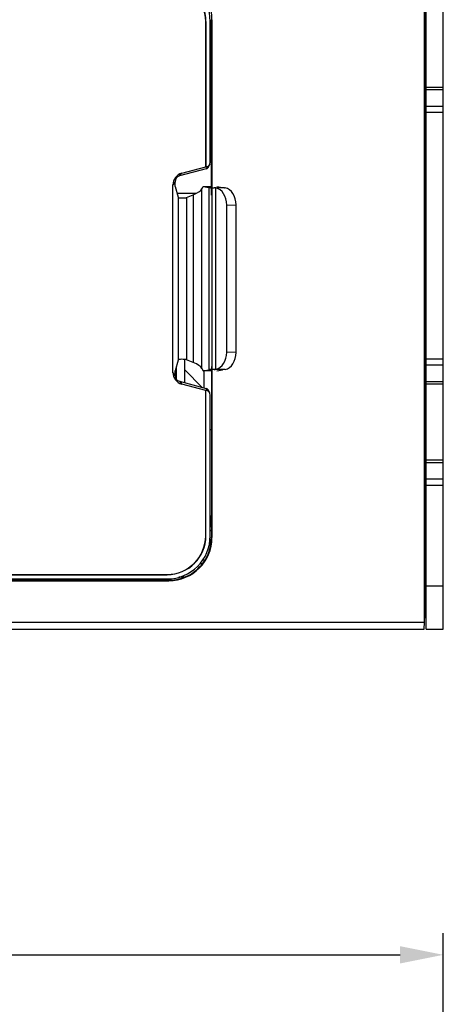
# Model space of a CAD drawing. Header units: millimetres. Extents: x 1895 to 2561, y -1570 to -291.
# Tile 33 of 61: x 2400 to 2449, y -1241 to -1127. Entities that reach past the tile are written whole.
import ezdxf

# ---------------------------------------------------------------- set-up
doc = ezdxf.new("R2010")
doc.units = ezdxf.units.MM
doc.header["$LTSCALE"] = 23.1
doc.header["$PDMODE"] = 3
doc.header["$PDSIZE"] = 0.31
doc.layers.get('0').update_dxf_attribs({"linetype": 'CONTINUOUS'})
doc.layers.get('Defpoints').update_dxf_attribs({"linetype": 'CONTINUOUS'})
doc.styles.get("Standard").update_dxf_attribs({"font": 'arial.ttf'})
doc.dimstyles.new('DIMSTYLE_2$0', dxfattribs={"dimtxt": 2.5, "dimasz": 3, "dimexe": 0.18, "dimexo": 0.0625, "dimgap": 0.09, "dimtad": 1, "dimdec": 0, "dimdsep": 46, "dimtxsty": 'Standard', "dimblk": '_FILLED', "dimcen": 0.09, "dimadec": 0, "dimazin": 0, "dimtp": 0.01, "dimtm": 0.01, "dimtfac": 1, "dimtdec": 0, "dimtofl": 0, "dimtmove": 0, "dimatfit": 3, "dimldrblk": '_FILLED', "dimfxl": 0, "dimtolj": 1, "dimarcsym": 0})

# ---------------------------------------------------------------- blocks, each defined once
blk = doc.blocks.new('_FILLED')
at = {"color": 0, "linetype": 'ByBlock'}
blk.add_solid([(0, 0), (-1, 0.2), (-1, -0.2)], dxfattribs=at)
blk = doc.blocks.new('*D33')
at = {"color": 0, "linetype": 'Continuous', "lineweight": -2}
for p, q in [((2268.11, -1323.65), (2268.11, -1232.72)), ((2449.11, -1269.25), (2449.11, -1232.72)), ((2273.11, -1235.22), (2444.11, -1235.22))]:
    blk.add_line(p, q, dxfattribs=at)
at = {"layer": 'Defpoints', "color": 0, "linetype": 'Continuous'}
for p in [(2449.11, -1235.22), (2449.11, -1270.25), (2268.11, -1324.65)]:
    blk.add_point(p, dxfattribs=at)
at = {"color": 0, "linetype": 'Continuous', "lineweight": -2, "xscale": 5, "yscale": 5, "zscale": 5, "rotation": 180}
blk.add_blockref('_FILLED', (2268.11, -1235.22), dxfattribs=at)
at = {"color": 0, "linetype": 'Continuous', "lineweight": -2, "xscale": 5, "yscale": 5, "zscale": 5}
blk.add_blockref('_FILLED', (2449.11, -1235.22), dxfattribs=at)
at = {"color": 0, "linetype": 'Continuous', "insert": (2358.61, -1223.97), "char_height": 7.5, "width": 14.9442, "attachment_point": 2, "line_spacing_factor": 0.9}
blk.add_mtext('\\A1;181(7.13)', dxfattribs=at)

msp = doc.modelspace()

# ---------------------------------------------------------------- linework, layer by layer
at = {"color": 7, "linetype": 'Continuous'}
for p, q in [((2446.919, -1196.695), (2446.919, -1113.279)), ((2446.999, -1113.279), (2447.009, -1194.979)), ((2447.109, -1197.479), (2447.109, -1112.479)), ((2449.109, -1197.479), (2449.109, -1112.479)), ((2422.248, -1147.204), (2422.25, -1126.879)), ((2422.25, -1126.879), (2422.309, -1126.879)), ((2422.309, -1126.879), (2422.309, -1186.879)), ((2421.583, -1127.079), (2421.609, -1127.079)), ((2421.583, -1127.079), (2421.583, -1143.922)), ((2421.609, -1143.943), (2421.609, -1127.079)), ((2422.109, -1143.423), (2422.109, -1127.078)), ((2447.009, -1128.779), (2447, -1128.779)), ((2447.009, -1128.779), (2447.009, -1187.675)), ((2422.249, -1129.379), (2422.109, -1129.379)), ((2447.109, -1134.679), (2449.109, -1134.679)), ((2447.109, -1134.972), (2449.109, -1134.972)), ((2447.109, -1136.886), (2449.109, -1136.886)), ((2447.109, -1137.593), (2449.109, -1137.593)), ((2422.109, -1139.379), (2422.248, -1139.379)), ((2447.009, -1139.879), (2447.109, -1139.879)), ((2421.632, -1144.153), (2418.546, -1144.98)), ((2418.826, -1144.661), (2421.583, -1143.922)), ((2421.609, -1143.943), (2421.583, -1143.922)), ((2421.737, -1143.908), (2421.609, -1143.943)), ((2421.737, -1143.908), (2421.632, -1144.153)), ((2422.068, -1143.621), (2421.964, -1143.866)), ((2447.009, -1143.079), (2447.109, -1143.079)), ((2418.546, -1144.98), (2418.826, -1144.661)), ((2418.03, -1145.652), (2417.794, -1146.005)), ((2417.794, -1167.752), (2417.794, -1146.005)), ((2418.03, -1146.199), (2418.03, -1145.652)), ((2418.03, -1146.199), (2418.403, -1147.45)), ((2421.136, -1146.482), (2421.279, -1146.205)), ((2421.279, -1146.205), (2422.248, -1146.205)), ((2421.279, -1146.205), (2421.932, -1146.331)), ((2421.932, -1146.331), (2421.932, -1167.427)), ((2422.581, -1146.357), (2423.681, -1146.337)), ((2422.755, -1167.382), (2422.755, -1146.376)), ((2422.877, -1146.205), (2423.523, -1146.329)), ((2418.263, -1146.979), (2420.535, -1146.979)), ((2418.403, -1147.45), (2418.403, -1166.308)), ((2419.359, -1147.475), (2420.148, -1147.157)), ((2419.359, -1147.475), (2419.359, -1166.283)), ((2420.148, -1147.157), (2420.148, -1166.6)), ((2421.136, -1167.275), (2421.136, -1146.482)), ((2424.023, -1148.357), (2425.11, -1148.337)), ((2424.023, -1165.4), (2424.023, -1148.357)), ((2425.11, -1165.42), (2425.11, -1148.337)), ((2425.11, -1165.42), (2424.023, -1165.4)), ((2418.403, -1166.308), (2418.03, -1167.558)), ((2419.159, -1168.941), (2419.159, -1166.242)), ((2420.148, -1166.6), (2419.359, -1166.283)), ((2447.109, -1166.165), (2449.109, -1166.165)), ((2447.109, -1166.872), (2449.109, -1166.872)), ((2418.03, -1168.105), (2417.794, -1167.752)), ((2418.03, -1168.105), (2418.03, -1167.558)), ((2418.159, -1167.127), (2418.159, -1168.506)), ((2419.159, -1167.462), (2421.178, -1169.483)), ((2421.136, -1167.275), (2421.279, -1167.553)), ((2421.279, -1167.553), (2421.932, -1167.427)), ((2422.246, -1167.553), (2421.279, -1167.553)), ((2421.359, -1167.553), (2421.359, -1169.531)), ((2422.246, -1167.047), (2422.244, -1186.879)), ((2423.681, -1167.42), (2422.581, -1167.4)), ((2422.877, -1167.553), (2423.523, -1167.428)), ((2418.546, -1168.777), (2421.632, -1169.604)), ((2418.546, -1168.777), (2418.826, -1169.096)), ((2421.583, -1169.835), (2418.826, -1169.096)), ((2447.109, -1168.786), (2449.109, -1168.786)), ((2447.109, -1169.079), (2449.109, -1169.079)), ((2421.583, -1169.835), (2421.609, -1169.815)), ((2421.583, -1186.679), (2421.583, -1169.835)), ((2421.609, -1169.815), (2421.737, -1169.849)), ((2421.609, -1186.679), (2421.609, -1169.815)), ((2421.737, -1169.849), (2421.632, -1169.604)), ((2422.068, -1170.137), (2421.964, -1169.892)), ((2422.109, -1186.68), (2422.109, -1170.334)), ((2422.245, -1174.379), (2422.109, -1174.379)), ((2447.109, -1174.979), (2447.009, -1174.979)), ((2447.109, -1177.879), (2449.109, -1177.879)), ((2447.109, -1178.172), (2449.109, -1178.172)), ((2447.009, -1178.879), (2447.109, -1178.879)), ((2447.109, -1180.086), (2449.109, -1180.086)), ((2447.109, -1180.793), (2449.109, -1180.793)), ((2447.009, -1182.579), (2447.109, -1182.579)), ((2447.009, -1182.879), (2447.109, -1182.879)), ((2422.109, -1184.379), (2422.244, -1184.379)), ((2422.219, -1184.379), (2422.219, -1185.679)), ((2422.109, -1185.98), (2422.244, -1186.115)), ((2422.244, -1185.679), (2422.219, -1185.679)), ((2447.009, -1186.079), (2447.109, -1186.079)), ((2421.609, -1186.679), (2421.583, -1186.679)), ((2422.309, -1186.879), (2422.244, -1186.879)), ((2447.109, -1186.629), (2447.009, -1186.629)), ((2421.441, -1189.564), (2421.291, -1189.413)), ((2447.008, -1188.979), (2447.109, -1188.979)), ((2447.109, -1189.229), (2447.008, -1189.229)), ((2447.008, -1189.729), (2447.109, -1189.729)), ((2420.945, -1189.879), (2421.228, -1189.879)), ((2421.091, -1190.036), (2421.091, -1189.879)), ((2447.109, -1189.879), (2447.008, -1189.879)), ((2417.307, -1191.814), (2334.91, -1191.814)), ((2334.91, -1191.879), (2417.307, -1191.879)), ((2335.107, -1191.679), (2417.11, -1191.679)), ((2335.109, -1191.152), (2417.109, -1191.152)), ((2335.109, -1191.179), (2417.109, -1191.179)), ((2410.336, -1191.814), (2410.338, -1191.679)), ((2411.48, -1191.679), (2411.481, -1191.814)), ((2417.109, -1191.179), (2417.109, -1191.152)), ((2417.307, -1191.879), (2417.307, -1191.814)), ((2419.086, -1191.479), (2418.482, -1191.479)), ((2447.109, -1191.479), (2447.008, -1191.479)), ((2447.109, -1192.479), (2449.109, -1192.479)), ((2446.878, -1197.479), (2447.009, -1194.979)), ((2305.798, -1196.683), (2446.92, -1196.679)), ((2305.84, -1197.479), (2446.878, -1197.479)), ((2447.109, -1197.479), (2449.109, -1197.479))]:
    msp.add_line(p, q, dxfattribs=at)
for centre, radius, start, end in [((2417.109, -1127.079), 4.5, 0, 90), ((2417.109, -1127.079), 4.474, 0, 90), ((2446.609, -1163.379), 0.5, 323.2163, 349.37418), ((2446.609, -1163.379), 2.5, 279.21141, 281.58282), ((2417.109, -1186.679), 4.5, 270, 0), ((2417.109, -1186.679), 4.474, 270, 0)]:
    msp.add_arc(centre, radius, start, end, dxfattribs=at)
for centre, major_axis, ratio, start_param, end_param in [((2417.107, -1127.081), (3.538, 3.538), 0.999315, -0.7850555, 0.7850555), ((2417.307, -1126.879), (5.002, 0), 0.9996573, 0, 1.5707963), ((2421.504, -1143.669), (0.197, 0.461), 0.9977873, -2.4769972, -1.570796), ((2421.609, -1143.424), (-0.197, -0.461), 0.9977873, 0.6645955, 1.9754692), ((2419.2, -1146.016), (1.119, -0.859), 0.9917423, 2.4910946, 3.7920907), ((2418.733, -1145.658), (-0.559, 0.429), 0.9917423, -0.6504981, 0.6504981), ((2424.521, -1146.328), (2.6, -0.002), 0.0174422, -3.0508238, -2.4129743), ((2422.555, -1148.357), (0, 2), 0.733674, -1.5707963, -0.1363211), ((2424.519, -1146.328), (1, -0.001), 0.0174422, -3.0508238, -2.564109), ((2423.642, -1148.337), (0, 2), 0.733674, -1.5707963, -0.1346674), ((2418.902, -1147.442), (0.5, 0.003), 0.1761887, -3.0904636, -0.4201344), ((2409.185, -1146.371), (12, 0.084), 0.1761887, -0.4201344, -0.0919879), ((2422.555, -1165.4), (0, 2), 0.733674, -3.0052716, -1.5707963), ((2423.642, -1165.42), (0, 2), 0.733674, -3.0069252, -1.5707963), ((2418.902, -1166.316), (0.5, -0.003), 0.1761887, 0.4201344, 3.0904636), ((2409.185, -1167.386), (12, -0.084), 0.1761887, 0.0919879, 0.4201344), ((2419.2, -1167.741), (1.119, 0.859), 0.9917423, 2.4910946, 3.7920907), ((2418.733, -1168.1), (-0.559, -0.429), 0.9917423, -0.6504981, 0.6504981), ((2424.521, -1167.429), (2.6, 0.002), 0.0174422, 2.4129743, 3.0508238), ((2424.519, -1167.429), (1, 0.001), 0.0174422, 2.564109, 3.0508238), ((2421.504, -1170.088), (-0.197, 0.461), 0.9977873, -1.5707967, -0.6645955), ((2421.609, -1170.333), (-0.197, 0.461), 0.9977873, 4.3077161, 5.6185898), ((2417.107, -1186.677), (-3.538, 3.538), 0.999315, -3.9266482, -2.3565371), ((2417.307, -1186.879), (5.002, 0), 0.9996573, -1.5707963, 0)]:
    msp.add_ellipse(centre, major_axis=major_axis, ratio=ratio, start_param=start_param, end_param=end_param, dxfattribs=at)
for points, knots in [([(2422.755, -1146.376), (2422.74, -1146.373), (2422.682, -1146.363), (2422.624, -1146.358), (2422.581, -1146.357)], [0, 0, 0, 0, 0.259936, 1, 1, 1, 1]), ([(2423.681, -1146.337), (2423.693, -1146.337), (2423.746, -1146.34), (2423.799, -1146.348), (2423.839, -1146.355)], [0, 0, 0, 0, 0.2214202, 1, 1, 1, 1]), ([(2422.581, -1167.4), (2422.595, -1167.4), (2422.653, -1167.398), (2422.711, -1167.39), (2422.755, -1167.382)], [0, 0, 0, 0, 0.2402349, 1, 1, 1, 1]), ([(2423.839, -1167.402), (2423.825, -1167.405), (2423.772, -1167.414), (2423.719, -1167.419), (2423.681, -1167.42)], [0, 0, 0, 0, 0.2777165, 1, 1, 1, 1]), ([(2421.449, -1189.569), (2421.708, -1189.174), (2422.113, -1188.302), (2422.244, -1187.351), (2422.244, -1186.879)], [0, 0, 0, 0, 0.4999138, 1, 1, 1, 1]), ([(2417.307, -1191.814), (2417.715, -1191.814), (2418.537, -1191.715), (2420.065, -1191.121), (2421.005, -1190.247), (2421.449, -1189.569)], [0, 0, 0, 0, 0.2509433, 0.5018911, 1, 1, 1, 1])]:
    msp.add_open_spline(points, degree=3, knots=knots, dxfattribs=at)

# ---------------------------------------------------------------- dimensions: what is measured, and where the dimension line sits
at = {"color": 0, "linetype": 'Continuous'}
dim = msp.add_linear_dim(base=(2449.109, -1235.218), p1=(2268.109, -1324.648), p2=(2449.109, -1270.248), text='<>(7.13)', dimstyle='DIMSTYLE_2$0', override={"dimscale": 2.5, "dimtxt": 3, "dimasz": 2, "dimexe": 1, "dimexo": 0.4, "dimgap": 0.5, "dimtad": 3, "dimdec": 2}, dxfattribs=at)
dim.commit()
dim.dimension.update_dxf_attribs({"geometry": '*D33', "text_midpoint": (2358.609, -1235.218), "dimtype": 160})

doc.saveas('drawing.dxf')
